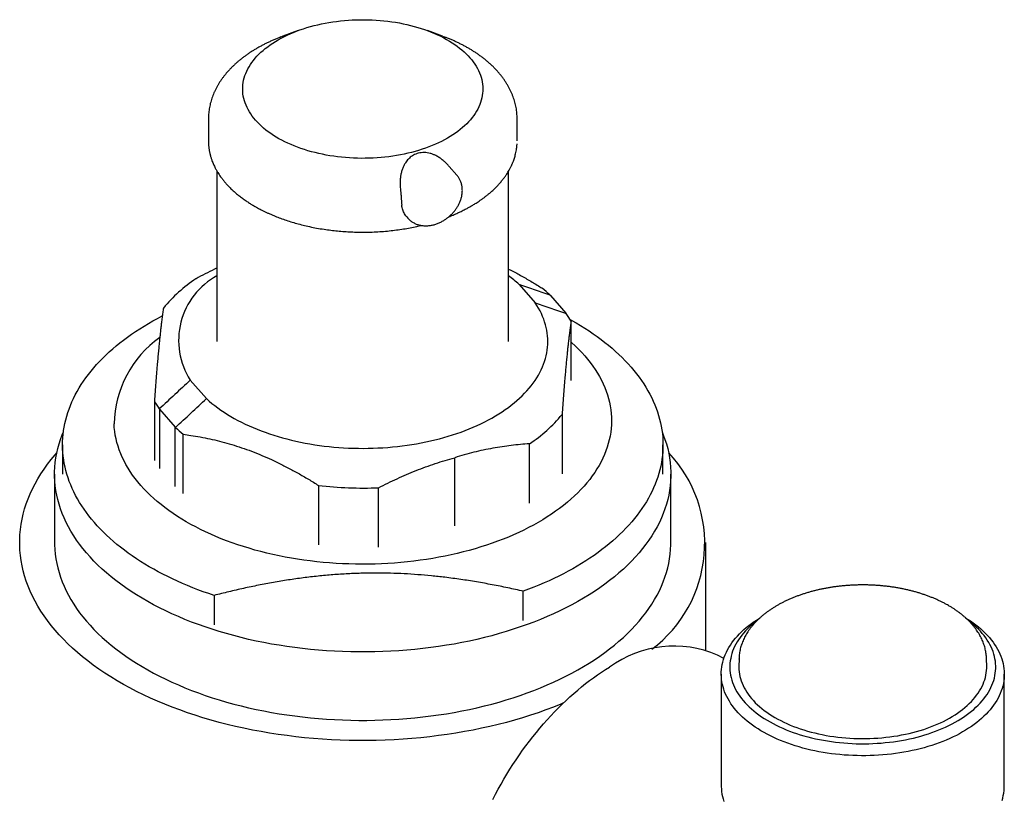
# Model space of a CAD drawing. Header units: millimetres. Extents: x 8 to 796, y 12 to 961.
# Tile 7 of 25: x 724 to 781, y 117 to 163. Entities that reach past the tile are written whole.
import ezdxf

# ---------------------------------------------------------------- set-up
doc = ezdxf.new("R2010")
doc.units = ezdxf.units.MM

msp = doc.modelspace()

# ---------------------------------------------------------------- linework, layer by layer
at = {"color": 7, "linetype": 'Continuous', "lineweight": 30}
for p, q in [((739.812, 162.246), (738.927, 161.919)), ((748.237, 161.919), (747.352, 162.246)), ((748.237, 161.919), (748.371, 161.868)), ((734.582, 157.09), (734.582, 155.82)), ((752.582, 155.82), (752.582, 157.09)), ((735.082, 154.059), (735.082, 144.124)), ((749.067, 153.82), (748.621, 154.33)), ((752.082, 144.124), (752.082, 154.059)), ((746.142, 151.393), (746.206, 151.319)), ((752.696, 147.454), (753.636, 146.378)), ((754.501, 146.828), (754.514, 146.813)), ((754.501, 146.828), (754.503, 146.826)), ((754.504, 146.825), (754.501, 146.828)), ((754.503, 146.826), (754.514, 146.813)), ((754.514, 146.813), (754.504, 146.825)), ((754.514, 146.813), (754.516, 146.811)), ((754.516, 146.811), (755.427, 145.769)), ((755.427, 145.769), (755.439, 145.755)), ((755.439, 145.756), (755.441, 145.753)), ((755.728, 141.848), (755.728, 145.304)), ((733.528, 141.87), (734.468, 140.794)), ((731.436, 140.641), (731.436, 137.185)), ((731.725, 140.189), (731.723, 140.192)), ((731.723, 140.192), (731.725, 140.189)), ((731.735, 140.177), (731.725, 140.189)), ((731.725, 140.189), (731.735, 140.177)), ((731.735, 140.177), (731.737, 140.175)), ((731.737, 140.175), (732.648, 139.133)), ((731.737, 140.175), (731.737, 136.719)), ((755.198, 139.869), (755.198, 136.413)), ((732.648, 139.133), (732.66, 139.119)), ((732.648, 135.677), (732.648, 139.133)), ((732.66, 139.119), (732.663, 139.116)), ((733.118, 135.261), (733.118, 138.717)), ((726.082, 138.102), (726.082, 136.396)), ((753.303, 134.709), (753.303, 138.165)), ((761.082, 136.396), (761.082, 138.102)), ((748.943, 133.383), (748.943, 137.354)), ((725.62, 136.396), (725.62, 132.412)), ((761.544, 132.412), (761.544, 136.396)), ((741.006, 135.734), (741.006, 132.278)), ((744.507, 132.146), (744.507, 135.602)), ((763.582, 126.153), (763.582, 132.412)), ((734.917, 129.325), (734.917, 127.619)), ((752.94, 127.86), (752.94, 129.565)), ((764.627, 125.641), (764.258, 125.848)), ((765.514, 125.619), (765.505, 125.204)), ((765.514, 125.619), (765.514, 125.622)), ((779.954, 125.202), (779.945, 125.617)), ((764.479, 124.744), (764.478, 118.212)), ((780.978, 118.209), (780.979, 124.742))]:
    msp.add_line(p, q, dxfattribs=at)
at = {"color": 7, "linetype": 'Continuous', "lineweight": 30, "flags": 128}
for points in [[(749.831, 160.661), (749.932, 160.541), (750.026, 160.419), (750.113, 160.295), (750.193, 160.17), (750.265, 160.043), (750.33, 159.915), (750.388, 159.785), (750.438, 159.655), (750.481, 159.523), (750.517, 159.391), (750.544, 159.259), (750.564, 159.126), (750.577, 158.992), (750.582, 158.859), (750.579, 158.725), (750.569, 158.591), (750.55, 158.458), (750.525, 158.325), (750.491, 158.193), (750.451, 158.062), (750.402, 157.931), (750.346, 157.801), (750.283, 157.673), (750.213, 157.546), (750.135, 157.42), (750.05, 157.295), (749.958, 157.173), (749.859, 157.052), (749.753, 156.933), (749.64, 156.816), (749.521, 156.702), (749.395, 156.59), (749.263, 156.48), (749.125, 156.373), (748.98, 156.268), (748.83, 156.167), (748.674, 156.068), (748.512, 155.972), (748.345, 155.88), (748.173, 155.79), (747.996, 155.705), (747.814, 155.622), (747.627, 155.543), (747.436, 155.468), (747.241, 155.396), (747.042, 155.328), (746.839, 155.264), (746.632, 155.204), (746.422, 155.147), (746.209, 155.095), (745.993, 155.047), (745.774, 155.003), (745.553, 154.963), (745.33, 154.928), (745.105, 154.897), (744.878, 154.87), (744.65, 154.847), (744.421, 154.829), (744.191, 154.815), (743.96, 154.806), (743.728, 154.801), (743.497, 154.8), (743.266, 154.804), (743.035, 154.812), (742.804, 154.825), (742.575, 154.842), (742.346, 154.863), (742.119, 154.889), (741.893, 154.919), (741.67, 154.953), (741.448, 154.992), (741.229, 155.035), (741.012, 155.082), (740.798, 155.133), (740.587, 155.188), (740.38, 155.247), (740.176, 155.31), (739.975, 155.377), (739.779, 155.448), (739.587, 155.523), (739.399, 155.601), (739.216, 155.682), (739.037, 155.767), (738.864, 155.856), (738.695, 155.947), (738.532, 156.042), (738.375, 156.14), (738.223, 156.241), (738.077, 156.345), (737.937, 156.451), (737.803, 156.56), (737.676, 156.672), (737.555, 156.786), (737.44, 156.902), (737.333, 157.02), (737.232, 157.14), (737.138, 157.263), (737.051, 157.386), (736.971, 157.512), (736.899, 157.639), (736.834, 157.767), (736.776, 157.896), (736.725, 158.027), (736.683, 158.158), (736.647, 158.29), (736.619, 158.423), (736.599, 158.556), (736.587, 158.689), (736.582, 158.823), (736.585, 158.957), (736.595, 159.09), (736.613, 159.223), (736.639, 159.356), (736.672, 159.488), (736.713, 159.62), (736.762, 159.751), (736.817, 159.88), (736.881, 160.009), (736.951, 160.136), (737.029, 160.262), (737.114, 160.386), (737.206, 160.509), (737.305, 160.63), (737.411, 160.748), (737.524, 160.865), (737.643, 160.98), (737.769, 161.092), (737.901, 161.202), (738.039, 161.309), (738.183, 161.413), (738.334, 161.515), (738.49, 161.614), (738.651, 161.709), (738.818, 161.802), (738.99, 161.891), (739.168, 161.977), (739.35, 162.06), (739.536, 162.139), (739.727, 162.214), (739.923, 162.286), (740.122, 162.354), (740.325, 162.418), (740.532, 162.478), (740.742, 162.534), (740.955, 162.586), (741.171, 162.635), (741.389, 162.678), (741.61, 162.718), (741.834, 162.754), (742.059, 162.785), (742.285, 162.812), (742.514, 162.834), (742.743, 162.853), (742.973, 162.866), (743.204, 162.876), (743.435, 162.881), (743.667, 162.881), (743.898, 162.878), (744.129, 162.869), (744.36, 162.857), (744.589, 162.84), (744.818, 162.818), (745.045, 162.793), (745.27, 162.762), (745.494, 162.728), (745.716, 162.689), (745.935, 162.647), (746.152, 162.6), (746.365, 162.549), (746.576, 162.493), (746.784, 162.434), (746.988, 162.371), (747.188, 162.304), (747.385, 162.233), (747.577, 162.159), (747.765, 162.081), (747.948, 161.999), (748.127, 161.914), (748.3, 161.826), (748.469, 161.734), (748.632, 161.639), (748.789, 161.541), (748.941, 161.441), (749.087, 161.337), (749.227, 161.23), (749.361, 161.121), (749.488, 161.01), (749.609, 160.896), (749.723, 160.78), (749.831, 160.661)], [(738.814, 161.877), (738.907, 161.912), (738.927, 161.919)], [(734.468, 140.794), (734.625, 140.655), (734.787, 140.519), (734.956, 140.386), (735.131, 140.255), (735.312, 140.127), (735.499, 140.001), (735.691, 139.879), (735.889, 139.759), (736.093, 139.643), (736.302, 139.53), (736.515, 139.42), (736.734, 139.313), (736.958, 139.21), (737.186, 139.11), (737.419, 139.014), (737.657, 138.921), (737.898, 138.832), (738.143, 138.747), (738.393, 138.665), (738.645, 138.588), (738.902, 138.514), (739.162, 138.444), (739.424, 138.379), (739.69, 138.317), (739.959, 138.259), (740.23, 138.206), (740.503, 138.156), (740.779, 138.111), (741.056, 138.071), (741.335, 138.034), (741.616, 138.002), (741.899, 137.974), (742.182, 137.95), (742.467, 137.931), (742.752, 137.916), (743.038, 137.905), (743.324, 137.899), (743.61, 137.897), (743.897, 137.9), (744.183, 137.907), (744.469, 137.918), (744.754, 137.934), (745.038, 137.954), (745.321, 137.979), (745.603, 138.008), (745.884, 138.041), (746.163, 138.078), (746.44, 138.12), (746.715, 138.166), (746.988, 138.216), (747.259, 138.27), (747.527, 138.329), (747.792, 138.391), (748.054, 138.458), (748.313, 138.528), (748.569, 138.603), (748.821, 138.681), (749.069, 138.764), (749.314, 138.85), (749.555, 138.939), (749.791, 139.033), (750.023, 139.13), (750.25, 139.23), (750.473, 139.334), (750.691, 139.441), (750.904, 139.552), (751.112, 139.666), (751.314, 139.783), (751.511, 139.903), (751.702, 140.026), (751.888, 140.152), (752.068, 140.281), (752.242, 140.412), (752.409, 140.546), (752.571, 140.683), (752.726, 140.822), (752.875, 140.963), (753.017, 141.107), (753.152, 141.252), (753.281, 141.4), (753.403, 141.55), (753.518, 141.701), (753.626, 141.854), (753.726, 142.009), (753.82, 142.165), (753.907, 142.323), (753.986, 142.482), (754.058, 142.642), (754.122, 142.803), (754.179, 142.965), (754.229, 143.128), (754.271, 143.291), (754.305, 143.456), (754.332, 143.62), (754.352, 143.785), (754.363, 143.95), (754.368, 144.116), (754.364, 144.281), (754.353, 144.446), (754.335, 144.611), (754.308, 144.776), (754.275, 144.94), (754.233, 145.104), (754.184, 145.267), (754.128, 145.429), (754.064, 145.59), (753.993, 145.75), (753.915, 145.909), (753.829, 146.067), (753.736, 146.223), (753.636, 146.378)], [(734.917, 129.325), (734.6, 129.432), (734.286, 129.543), (733.976, 129.657), (733.671, 129.776), (733.37, 129.898), (733.074, 130.023), (732.782, 130.153), (732.495, 130.285), (732.213, 130.422), (731.936, 130.561), (731.664, 130.704), (731.398, 130.85), (731.136, 131), (730.881, 131.152), (730.63, 131.308), (730.386, 131.466), (730.147, 131.628), (729.915, 131.792), (729.688, 131.96), (729.468, 132.129), (729.253, 132.302), (729.045, 132.477), (728.844, 132.655), (728.649, 132.835), (728.46, 133.017), (728.279, 133.202), (728.104, 133.388), (727.935, 133.577), (727.774, 133.768), (727.62, 133.961), (727.473, 134.155), (727.333, 134.351), (727.2, 134.549), (727.074, 134.749), (726.956, 134.95), (726.844, 135.152), (726.741, 135.356), (726.645, 135.561), (726.556, 135.767), (726.475, 135.974), (726.401, 136.182), (726.335, 136.391), (726.276, 136.6), (726.225, 136.81), (726.182, 137.021), (726.147, 137.233), (726.119, 137.444), (726.099, 137.656), (726.087, 137.868), (726.082, 138.081), (726.085, 138.293), (726.096, 138.505), (726.114, 138.717), (726.141, 138.929), (726.175, 139.14), (726.216, 139.351), (726.266, 139.562), (726.322, 139.771), (726.387, 139.98), (726.459, 140.189), (726.539, 140.396), (726.626, 140.602), (726.721, 140.807), (726.823, 141.011), (726.933, 141.214), (727.05, 141.415), (727.174, 141.615), (727.305, 141.813), (727.444, 142.01), (727.59, 142.205), (727.743, 142.398), (727.903, 142.589), (728.069, 142.778), (728.243, 142.965), (728.423, 143.15), (728.611, 143.333), (728.804, 143.513), (729.004, 143.691), (729.211, 143.867), (729.424, 144.04), (729.643, 144.211), (729.869, 144.378), (730.1, 144.543), (730.338, 144.705), (730.581, 144.865), (730.83, 145.021), (731.085, 145.174), (731.345, 145.324), (731.61, 145.471), (731.881, 145.614), (731.898, 145.623)], [(755.666, 145.409), (755.766, 145.354), (756.027, 145.204), (756.283, 145.052), (756.533, 144.896), (756.778, 144.737), (757.016, 144.576), (757.249, 144.411), (757.476, 144.244), (757.696, 144.074), (757.911, 143.902), (758.118, 143.727), (758.32, 143.549), (758.515, 143.369), (758.703, 143.187), (758.885, 143.002), (759.06, 142.816), (759.228, 142.627), (759.39, 142.436), (759.544, 142.243), (759.691, 142.049), (759.831, 141.853), (759.964, 141.655), (760.09, 141.455), (760.208, 141.254), (760.319, 141.052), (760.423, 140.848), (760.519, 140.643), (760.608, 140.437), (760.689, 140.23), (760.763, 140.022), (760.829, 139.813), (760.887, 139.604), (760.938, 139.393), (760.981, 139.183), (761.017, 138.971), (761.045, 138.76), (761.065, 138.548), (761.077, 138.335), (761.082, 138.123), (761.079, 137.911), (761.068, 137.699), (761.049, 137.487), (761.023, 137.275), (760.989, 137.064), (760.948, 136.853), (760.898, 136.642), (760.841, 136.432), (760.777, 136.224), (760.705, 136.015), (760.625, 135.808), (760.538, 135.602), (760.443, 135.397), (760.341, 135.193), (760.231, 134.99), (760.114, 134.789), (759.99, 134.589), (759.858, 134.391), (759.72, 134.194), (759.574, 133.999), (759.421, 133.806), (759.261, 133.615), (759.094, 133.426), (758.921, 133.239), (758.74, 133.054), (758.553, 132.871), (758.36, 132.69), (758.159, 132.512), (757.953, 132.337), (757.74, 132.164), (757.52, 131.993), (757.295, 131.826), (757.063, 131.661), (756.826, 131.499), (756.583, 131.339), (756.334, 131.183), (756.079, 131.03), (755.819, 130.88), (755.553, 130.733), (755.282, 130.59), (755.006, 130.449), (754.725, 130.312), (754.439, 130.179), (754.149, 130.049), (753.853, 129.923), (753.553, 129.8), (753.249, 129.681), (752.94, 129.565)], [(755.728, 144.088), (755.767, 144.054), (755.968, 143.868), (756.161, 143.679), (756.346, 143.488), (756.522, 143.294), (756.688, 143.097), (756.846, 142.897), (756.995, 142.696), (757.135, 142.492), (757.265, 142.286), (757.386, 142.079), (757.497, 141.869), (757.599, 141.658), (757.692, 141.445), (757.774, 141.231), (757.847, 141.016), (757.91, 140.8), (757.964, 140.583), (758.007, 140.366), (758.041, 140.147), (758.064, 139.929), (758.078, 139.71), (758.082, 139.491), (758.076, 139.271), (758.06, 139.053), (758.034, 138.834), (757.998, 138.616), (757.952, 138.398), (757.896, 138.181), (757.831, 137.966), (757.756, 137.751), (757.671, 137.537), (757.576, 137.325), (757.472, 137.114), (757.358, 136.905), (757.235, 136.698), (757.103, 136.493), (756.961, 136.289), (756.81, 136.088), (756.65, 135.889), (756.481, 135.693), (756.303, 135.5), (756.117, 135.309), (755.922, 135.121), (755.718, 134.936), (755.507, 134.754), (755.286, 134.575), (755.058, 134.4), (754.822, 134.228), (754.579, 134.06), (754.328, 133.896), (754.069, 133.736), (753.803, 133.579), (753.531, 133.427), (753.251, 133.278), (752.965, 133.134), (752.672, 132.995), (752.374, 132.86), (752.069, 132.729), (751.758, 132.603), (751.442, 132.482), (751.12, 132.366), (750.793, 132.254), (750.462, 132.148), (750.125, 132.046), (749.784, 131.95), (749.439, 131.859), (749.09, 131.773), (748.737, 131.692), (748.38, 131.617), (748.02, 131.547), (747.658, 131.483), (747.292, 131.424), (746.924, 131.371), (746.553, 131.323), (746.181, 131.281), (745.806, 131.245), (745.43, 131.214), (745.053, 131.189), (744.675, 131.169), (744.296, 131.156), (743.917, 131.148), (743.537, 131.146), (743.158, 131.149), (742.779, 131.158), (742.4, 131.173), (742.022, 131.194), (741.645, 131.221), (741.27, 131.253), (740.896, 131.29), (740.524, 131.334), (740.154, 131.383), (739.786, 131.437), (739.421, 131.498), (739.059, 131.563), (738.7, 131.634), (738.344, 131.711), (737.992, 131.793), (737.644, 131.88), (737.299, 131.972), (736.959, 132.07), (736.624, 132.172), (736.293, 132.28), (735.968, 132.392), (735.647, 132.51), (735.332, 132.632), (735.023, 132.759), (734.72, 132.891), (734.422, 133.027), (734.131, 133.168), (733.847, 133.313), (733.569, 133.462), (733.297, 133.615), (733.033, 133.773), (732.777, 133.934), (732.527, 134.099), (732.285, 134.268), (732.051, 134.441), (731.825, 134.617), (731.607, 134.796), (731.397, 134.979), (731.195, 135.164), (731.002, 135.353), (730.818, 135.545), (730.642, 135.739), (730.475, 135.936), (730.317, 136.135), (730.169, 136.337), (730.029, 136.54), (729.899, 136.746), (729.778, 136.954), (729.666, 137.163), (729.565, 137.375), (729.472, 137.587), (729.39, 137.801), (729.317, 138.016), (729.254, 138.232), (729.2, 138.449), (729.157, 138.667), (729.123, 138.885), (729.1, 139.104), (729.086, 139.323), (729.086, 139.323)], [(756.448, 129.161), (756.116, 128.969), (755.775, 128.782), (755.425, 128.6), (755.068, 128.424), (754.702, 128.253), (754.329, 128.088), (753.949, 127.928), (753.561, 127.774), (753.167, 127.627), (752.766, 127.485), (752.359, 127.349), (751.945, 127.22), (751.526, 127.096), (751.102, 126.979), (750.672, 126.869), (750.238, 126.765), (749.799, 126.668), (749.356, 126.577), (748.908, 126.493), (748.457, 126.416), (748.003, 126.346), (747.546, 126.283), (747.086, 126.226), (746.624, 126.177), (746.159, 126.134), (745.693, 126.099), (745.225, 126.07), (744.757, 126.049), (744.287, 126.035), (743.817, 126.028), (743.347, 126.028), (742.877, 126.035), (742.407, 126.049), (741.938, 126.07), (741.47, 126.099), (741.004, 126.134), (740.54, 126.177), (740.077, 126.226), (739.617, 126.283), (739.16, 126.346), (738.706, 126.416), (738.255, 126.493), (737.808, 126.577), (737.365, 126.668), (736.926, 126.765), (736.491, 126.869), (736.062, 126.98), (735.637, 127.096), (735.218, 127.22), (734.805, 127.349), (734.398, 127.485), (733.997, 127.627), (733.602, 127.775), (733.215, 127.928), (732.834, 128.088), (732.461, 128.253), (732.096, 128.424), (731.738, 128.6), (731.389, 128.782), (731.048, 128.969), (730.715, 129.161), (730.392, 129.358), (730.077, 129.559), (729.772, 129.766), (729.476, 129.977), (729.189, 130.192), (728.913, 130.412), (728.647, 130.636), (728.391, 130.863), (728.145, 131.095), (727.91, 131.33), (727.685, 131.568), (727.472, 131.81), (727.269, 132.055), (727.078, 132.303), (726.898, 132.554), (726.73, 132.807), (726.573, 133.063), (726.427, 133.322), (726.294, 133.582), (726.172, 133.844), (726.062, 134.108), (725.965, 134.374), (725.879, 134.64), (725.805, 134.909), (725.744, 135.178), (725.695, 135.448), (725.658, 135.718), (725.633, 135.989), (725.621, 136.261), (725.621, 136.532), (725.633, 136.804), (725.658, 137.075), (725.695, 137.345), (725.744, 137.615), (725.805, 137.884), (725.879, 138.153), (725.965, 138.419), (726.063, 138.685), (726.13, 138.851)], [(761.034, 138.851), (761.101, 138.685), (761.199, 138.419), (761.285, 138.152), (761.358, 137.884), (761.42, 137.615), (761.469, 137.345), (761.506, 137.074), (761.53, 136.803), (761.543, 136.532), (761.543, 136.261), (761.53, 135.989), (761.506, 135.718), (761.469, 135.447), (761.42, 135.177), (761.358, 134.908), (761.285, 134.64), (761.199, 134.373), (761.101, 134.108), (760.991, 133.844), (760.87, 133.582), (760.736, 133.321), (760.591, 133.063), (760.434, 132.807), (760.265, 132.554), (760.085, 132.303), (759.894, 132.055), (759.692, 131.81), (759.478, 131.568), (759.254, 131.33), (759.019, 131.094), (758.773, 130.863), (758.517, 130.635), (758.251, 130.412), (757.974, 130.192), (757.688, 129.977), (757.392, 129.766), (757.087, 129.559), (756.772, 129.358), (756.448, 129.161)], [(755.253, 123.036), (755.125, 122.984), (754.693, 122.812), (754.254, 122.648), (753.808, 122.49), (753.354, 122.339), (752.894, 122.194), (752.427, 122.057), (751.955, 121.927), (751.477, 121.804), (750.993, 121.688), (750.504, 121.58), (750.01, 121.479), (749.513, 121.386), (749.011, 121.3), (748.505, 121.222), (747.996, 121.151), (747.484, 121.088), (746.969, 121.033), (746.452, 120.986), (745.932, 120.947), (745.412, 120.915), (744.89, 120.891), (744.367, 120.875), (743.843, 120.868), (743.32, 120.868), (742.797, 120.875), (742.274, 120.891), (741.752, 120.915), (741.231, 120.947), (740.712, 120.986), (740.195, 121.033), (739.68, 121.088), (739.168, 121.151), (738.659, 121.222), (738.153, 121.3), (737.651, 121.386), (737.153, 121.479), (736.659, 121.58), (736.171, 121.689), (735.687, 121.804), (735.209, 121.927), (734.736, 122.057), (734.269, 122.195), (733.809, 122.339), (733.356, 122.49), (732.909, 122.648), (732.47, 122.812), (732.039, 122.984), (731.615, 123.161), (731.2, 123.345), (730.793, 123.536), (730.395, 123.732), (730.006, 123.934), (729.626, 124.142), (729.256, 124.356), (728.895, 124.575), (728.545, 124.8), (728.205, 125.03), (727.875, 125.265), (727.557, 125.504), (727.249, 125.749), (726.952, 125.998), (726.667, 126.251), (726.394, 126.509), (726.132, 126.771), (725.882, 127.037), (725.644, 127.306), (725.419, 127.579), (725.206, 127.855), (725.006, 128.134), (724.818, 128.416), (724.643, 128.701), (724.481, 128.989), (724.333, 129.278), (724.197, 129.57), (724.075, 129.864), (723.966, 130.16), (723.871, 130.457), (723.789, 130.756), (723.72, 131.055), (723.666, 131.356), (723.625, 131.657), (723.597, 131.959), (723.584, 132.261), (723.584, 132.564), (723.597, 132.866), (723.625, 133.168), (723.666, 133.469), (723.721, 133.77), (723.789, 134.069), (723.871, 134.368), (723.966, 134.665), (724.075, 134.961), (724.197, 135.254), (724.333, 135.546), (724.482, 135.836), (724.643, 136.124), (724.818, 136.409), (725.006, 136.691), (725.206, 136.97), (725.419, 137.246), (725.645, 137.519), (725.749, 137.64)], [(725.62, 132.412), (725.621, 132.277), (725.633, 132.005), (725.658, 131.734), (725.695, 131.464), (725.744, 131.194), (725.805, 130.924), (725.879, 130.656), (725.965, 130.389), (726.062, 130.124), (726.172, 129.86), (726.294, 129.598), (726.427, 129.337), (726.573, 129.079), (726.73, 128.823), (726.898, 128.57), (727.078, 128.319), (727.269, 128.071), (727.472, 127.826), (727.685, 127.584), (727.91, 127.346), (728.145, 127.111), (728.391, 126.879), (728.647, 126.651), (728.913, 126.428), (729.189, 126.208), (729.476, 125.993), (729.772, 125.782), (730.077, 125.575), (730.392, 125.374), (730.715, 125.177), (731.048, 124.985), (731.389, 124.798), (731.738, 124.616), (732.096, 124.44), (732.461, 124.269), (732.834, 124.104), (733.215, 123.944), (733.602, 123.791), (733.997, 123.643), (734.398, 123.501), (734.805, 123.365), (735.218, 123.236), (735.637, 123.112), (736.062, 122.995), (736.491, 122.885), (736.926, 122.781), (737.365, 122.684), (737.808, 122.593), (738.255, 122.509), (738.706, 122.432), (739.16, 122.362), (739.617, 122.299), (740.077, 122.242), (740.54, 122.193), (741.004, 122.15), (741.47, 122.115), (741.938, 122.086), (742.407, 122.065), (742.877, 122.051), (743.347, 122.044), (743.817, 122.044), (744.287, 122.051), (744.757, 122.065), (745.225, 122.086), (745.693, 122.115), (746.159, 122.15), (746.624, 122.193), (747.086, 122.242), (747.546, 122.299), (748.003, 122.362), (748.457, 122.432), (748.908, 122.509), (749.356, 122.593), (749.799, 122.684), (750.238, 122.781), (750.672, 122.885), (751.102, 122.995), (751.526, 123.112), (751.945, 123.235), (752.359, 123.365), (752.766, 123.501), (753.167, 123.643), (753.561, 123.79), (753.949, 123.944), (754.329, 124.104), (754.702, 124.269), (755.068, 124.44), (755.425, 124.616), (755.775, 124.798), (756.116, 124.985), (756.448, 125.177), (756.772, 125.373), (757.087, 125.575), (757.392, 125.782), (757.688, 125.993), (757.974, 126.208), (758.251, 126.428), (758.517, 126.651), (758.773, 126.879), (759.019, 127.11), (759.254, 127.346), (759.478, 127.584), (759.692, 127.826), (759.894, 128.071), (760.085, 128.319), (760.265, 128.57), (760.434, 128.823), (760.591, 129.079), (760.736, 129.337), (760.87, 129.598), (760.991, 129.86), (761.101, 130.124), (761.199, 130.389), (761.285, 130.656), (761.358, 130.924), (761.42, 131.193), (761.469, 131.463), (761.506, 131.734), (761.53, 132.005), (761.543, 132.277), (761.544, 132.412)], [(778.744, 128.002), (778.835, 127.945), (779.002, 127.836), (779.162, 127.724), (779.317, 127.609), (779.465, 127.492), (779.607, 127.372), (779.743, 127.25), (779.872, 127.125), (779.995, 126.998), (780.111, 126.869), (780.22, 126.738), (780.321, 126.606), (780.416, 126.471), (780.504, 126.335), (780.585, 126.197), (780.658, 126.058), (780.724, 125.918), (780.782, 125.777), (780.833, 125.635), (780.876, 125.492), (780.912, 125.348), (780.94, 125.204), (780.961, 125.059), (780.974, 124.914), (780.979, 124.769), (780.976, 124.623), (780.966, 124.478), (780.949, 124.333), (780.923, 124.189), (780.89, 124.045), (780.849, 123.902), (780.801, 123.759), (780.745, 123.617), (780.682, 123.477), (780.612, 123.337), (780.534, 123.199), (780.449, 123.063), (780.356, 122.928), (780.257, 122.794), (780.15, 122.663), (780.037, 122.533), (779.917, 122.405), (779.79, 122.28), (779.657, 122.157), (779.517, 122.036), (779.371, 121.918), (779.218, 121.802), (779.06, 121.689), (778.896, 121.579), (778.726, 121.472), (778.55, 121.368), (778.369, 121.267), (778.183, 121.17), (777.991, 121.075), (777.795, 120.985), (777.594, 120.897), (777.389, 120.813), (777.179, 120.733), (776.965, 120.657), (776.747, 120.584), (776.526, 120.515), (776.301, 120.45), (776.072, 120.39), (775.841, 120.333), (775.606, 120.28), (775.369, 120.232), (775.129, 120.187), (774.888, 120.147), (774.644, 120.111), (774.398, 120.08), (774.151, 120.053), (773.902, 120.03), (773.653, 120.011), (773.402, 119.997), (773.151, 119.988), (772.9, 119.982), (772.648, 119.982), (772.397, 119.985), (772.145, 119.993), (771.895, 120.006), (771.645, 120.023), (771.396, 120.044), (771.148, 120.07), (770.902, 120.1), (770.658, 120.134), (770.415, 120.173), (770.175, 120.216), (769.937, 120.263), (769.701, 120.314), (769.468, 120.369), (769.239, 120.429), (769.013, 120.492), (768.79, 120.56), (768.57, 120.631), (768.355, 120.706), (768.144, 120.785), (767.937, 120.868), (767.734, 120.954), (767.536, 121.043), (767.343, 121.137), (767.155, 121.233), (766.972, 121.333), (766.795, 121.436), (766.623, 121.542), (766.456, 121.651), (766.296, 121.763), (766.141, 121.877), (765.993, 121.995), (765.851, 122.114), (765.715, 122.237), (765.586, 122.361), (765.463, 122.488), (765.348, 122.617), (765.239, 122.748), (765.137, 122.881), (765.042, 123.015), (764.954, 123.152), (764.873, 123.289), (764.8, 123.428), (764.734, 123.568), (764.676, 123.71), (764.625, 123.852), (764.582, 123.995), (764.546, 124.139), (764.518, 124.283), (764.497, 124.428), (764.484, 124.573), (764.479, 124.718), (764.482, 124.863), (764.492, 125.008), (764.51, 125.153), (764.535, 125.298), (764.568, 125.442), (764.609, 125.585), (764.657, 125.728), (764.713, 125.869), (764.776, 126.01), (764.846, 126.149), (764.924, 126.287), (765.01, 126.424), (765.102, 126.559), (765.201, 126.692), (765.308, 126.824), (765.421, 126.954), (765.541, 127.081), (765.668, 127.207), (765.802, 127.33), (765.941, 127.451), (766.088, 127.569), (766.24, 127.684), (766.398, 127.797), (766.563, 127.907), (766.715, 128.004)], [(766.588, 127.881), (766.544, 127.847), (766.4, 127.734), (766.263, 127.618), (766.132, 127.499), (766.007, 127.379), (765.889, 127.256), (765.778, 127.131), (765.674, 127.004), (765.577, 126.875), (765.487, 126.744), (765.404, 126.612), (765.328, 126.479), (765.259, 126.344), (765.198, 126.208), (765.144, 126.071), (765.098, 125.933), (765.059, 125.794), (765.028, 125.655), (765.005, 125.515), (764.989, 125.375), (764.98, 125.234), (764.98, 125.094), (764.987, 124.953), (765.001, 124.813), (765.024, 124.673), (765.054, 124.534), (765.091, 124.395), (765.136, 124.257), (765.189, 124.119), (765.248, 123.983), (765.316, 123.848), (765.39, 123.714), (765.472, 123.582), (765.561, 123.451), (765.657, 123.322), (765.76, 123.195), (765.87, 123.069), (765.987, 122.946), (766.111, 122.825), (766.24, 122.706), (766.377, 122.59), (766.519, 122.476), (766.668, 122.364), (766.823, 122.256), (766.983, 122.15), (767.149, 122.048), (767.321, 121.948), (767.498, 121.851), (767.68, 121.758), (767.868, 121.668), (768.06, 121.582), (768.256, 121.499), (768.457, 121.42), (768.662, 121.344), (768.872, 121.272), (769.085, 121.204), (769.301, 121.14), (769.521, 121.08), (769.745, 121.024), (769.971, 120.971), (770.199, 120.924), (770.431, 120.88), (770.664, 120.84), (770.9, 120.805), (771.138, 120.774), (771.377, 120.747), (771.617, 120.725), (771.858, 120.707), (772.101, 120.693), (772.344, 120.684), (772.587, 120.679), (772.83, 120.679), (773.074, 120.683), (773.317, 120.691), (773.559, 120.704), (773.801, 120.721), (774.041, 120.743), (774.281, 120.769), (774.519, 120.799), (774.754, 120.834), (774.988, 120.872), (775.22, 120.915), (775.449, 120.963), (775.676, 121.014), (775.9, 121.07), (776.12, 121.129), (776.338, 121.192), (776.551, 121.26), (776.761, 121.331), (776.967, 121.406), (777.169, 121.485), (777.366, 121.567), (777.559, 121.653), (777.747, 121.742), (777.93, 121.835), (778.108, 121.931), (778.28, 122.03), (778.448, 122.132), (778.609, 122.237), (778.765, 122.345), (778.914, 122.456), (779.058, 122.569), (779.195, 122.685), (779.326, 122.804), (779.451, 122.924), (779.569, 123.047), (779.68, 123.172), (779.784, 123.299), (779.881, 123.428), (779.972, 123.559), (780.055, 123.691), (780.13, 123.824), (780.199, 123.959), (780.26, 124.095), (780.314, 124.232), (780.36, 124.37), (780.399, 124.509), (780.43, 124.648), (780.454, 124.788), (780.47, 124.928), (780.478, 125.069), (780.478, 125.209), (780.471, 125.35), (780.457, 125.49), (780.435, 125.63), (780.405, 125.77), (780.367, 125.908), (780.322, 126.047), (780.27, 126.184), (780.21, 126.32), (780.142, 126.455), (780.068, 126.589), (779.986, 126.721), (779.897, 126.852), (779.801, 126.981), (779.698, 127.108), (779.588, 127.234), (779.471, 127.357), (779.348, 127.478), (779.218, 127.597), (779.081, 127.714), (778.939, 127.828), (778.869, 127.88)], [(751.166, 117.439), (751.32, 117.736), (751.48, 118.032), (751.643, 118.325), (751.811, 118.616), (751.983, 118.904), (752.159, 119.189), (752.339, 119.471), (752.523, 119.75), (752.711, 120.025), (752.903, 120.297), (753.097, 120.565), (753.296, 120.828), (753.497, 121.088), (753.701, 121.343), (753.909, 121.593), (754.119, 121.839), (754.332, 122.08), (754.547, 122.316), (754.765, 122.546), (754.985, 122.772), (755.206, 122.991), (755.43, 123.205), (755.656, 123.413), (755.883, 123.615), (756.111, 123.811), (756.341, 124.001), (756.572, 124.184), (756.804, 124.361), (757.037, 124.531), (757.27, 124.694), (757.504, 124.85), (757.738, 125), (757.972, 125.142)], [(765.505, 125.204), (765.504, 125.149), (765.508, 125.013), (765.52, 124.877), (765.539, 124.742), (765.566, 124.607), (765.601, 124.473), (765.643, 124.339), (765.692, 124.207), (765.749, 124.075), (765.814, 123.944), (765.886, 123.815), (765.965, 123.687), (766.051, 123.561), (766.144, 123.436), (766.244, 123.313), (766.352, 123.192), (766.465, 123.074), (766.586, 122.957), (766.713, 122.843), (766.846, 122.731), (766.986, 122.622), (767.132, 122.515), (767.283, 122.411), (767.441, 122.311), (767.604, 122.213), (767.772, 122.118), (767.946, 122.026), (768.125, 121.938), (768.309, 121.853), (768.497, 121.772), (768.69, 121.694), (768.887, 121.62), (769.088, 121.55), (769.293, 121.483), (769.502, 121.421), (769.714, 121.362), (769.929, 121.307), (770.148, 121.257), (770.369, 121.21), (770.592, 121.168), (770.818, 121.13), (771.046, 121.096), (771.275, 121.067), (771.506, 121.042), (771.739, 121.021), (771.972, 121.004), (772.207, 120.992), (772.441, 120.985), (772.677, 120.981), (772.912, 120.983), (773.147, 120.988), (773.381, 120.998), (773.615, 121.013), (773.848, 121.032), (774.08, 121.055), (774.31, 121.082), (774.539, 121.114), (774.766, 121.15), (774.99, 121.191), (775.212, 121.235), (775.432, 121.284), (775.648, 121.337), (775.862, 121.394), (776.072, 121.454), (776.279, 121.519), (776.482, 121.588), (776.681, 121.66), (776.876, 121.736), (777.066, 121.816), (777.252, 121.899), (777.433, 121.986), (777.609, 122.076), (777.78, 122.169), (777.945, 122.266), (778.105, 122.365), (778.259, 122.468), (778.408, 122.573), (778.55, 122.681), (778.686, 122.792), (778.816, 122.905), (778.94, 123.02), (779.057, 123.138), (779.167, 123.258), (779.27, 123.38), (779.367, 123.504), (779.456, 123.629), (779.538, 123.757), (779.613, 123.885), (779.681, 124.015), (779.741, 124.146), (779.794, 124.279), (779.84, 124.412), (779.878, 124.546), (779.908, 124.68), (779.931, 124.816), (779.946, 124.951), (779.953, 125.087), (779.954, 125.202)], [(764.478, 118.212), (764.478, 118.185), (764.484, 118.04), (764.496, 117.895), (764.517, 117.75), (764.545, 117.606), (764.581, 117.462), (764.624, 117.319)], [(780.849, 117.369), (780.889, 117.512), (780.922, 117.656), (780.948, 117.801), (780.965, 117.945), (780.976, 118.091), (780.978, 118.209)]]:
    msp.add_lwpolyline(points, dxfattribs=at)
at = {"color": 7, "linetype": 'Continuous', "lineweight": 30}
for centre, radius, start, end in [((738.494, 140.719), 8.445, 123.27208, 140.63021), ((737.151, 144.187), 4.301, 118.75684, 212.60098), ((747.497, 141.736), 7.728, 47.7226, 53.608), ((748.561, 140.526), 8.66, 46.69635, 50.70461), ((750.627, 142.361), 5.889, 29.98537, 35.16922), ((735.428, 139.186), 6.344, 125.44632, 178.76767), ((736.536, 143.584), 5.889, 209.98538, 215.16922), ((748.588, 145.316), 8.565, 303.39505, 320.50724), ((738.603, 145.419), 8.66, 226.69635, 230.70461), ((755.82, 132.355), 7.696, 306.8668, 43.36866), ((743.582, 157.59), 22.007, 263.27892, 272.40773), ((761.727, 120.044), 6.332, 66.43811, 126.37262)]:
    msp.add_arc(centre, radius, start, end, dxfattribs=at)
for centre, major_axis, ratio, start_param, end_param in [((754.068, 146.603), (10.538, -3.673), 0.031807, 1.540829, 1.71252), ((754.068, 146.603), (10.538, -3.673), 0.031807, 4.682422, 4.854113), ((733.095, 140.493), (10.527, 9.784), 0.049865, 1.483433, 1.655124), ((733.095, 140.493), (10.527, 9.784), 0.049865, 4.625025, 4.796717)]:
    msp.add_ellipse(centre, major_axis=major_axis, ratio=ratio, start_param=start_param, end_param=end_param, dxfattribs=at)
for points, knots in [([(738.812, 161.875), (738.772, 161.86), (738.666, 161.82), (738.495, 161.75), (738.302, 161.666), (738.111, 161.579), (737.924, 161.489), (737.74, 161.396), (737.56, 161.299), (737.384, 161.198), (737.212, 161.095), (737.044, 160.988), (736.88, 160.878), (736.721, 160.766), (736.566, 160.65), (736.417, 160.531), (736.272, 160.409), (736.132, 160.285), (735.998, 160.158), (735.869, 160.028), (735.745, 159.896), (735.628, 159.761), (735.516, 159.624), (735.41, 159.485), (735.31, 159.344), (735.216, 159.201), (735.128, 159.056), (735.047, 158.909), (734.972, 158.761), (734.904, 158.611), (734.841, 158.46), (734.786, 158.308), (734.737, 158.154), (734.695, 158), (734.659, 157.844), (734.63, 157.688), (734.607, 157.531), (734.592, 157.374), (734.583, 157.227), (734.583, 157.132), (734.582, 157.09)], [0, 0, 0, 0, 0.016022, 0.042956, 0.069946, 0.096985, 0.124072, 0.151201, 0.178369, 0.205571, 0.232803, 0.260058, 0.287331, 0.314613, 0.341899, 0.36918, 0.396448, 0.423694, 0.450907, 0.478078, 0.505197, 0.532254, 0.559239, 0.586142, 0.612957, 0.639677, 0.666296, 0.692813, 0.719228, 0.745542, 0.771759, 0.797888, 0.823937, 0.849919, 0.875847, 0.901737, 0.927607, 0.953475, 0.979363, 1, 1, 1, 1]), ([(752.581, 157.089), (752.582, 157.1), (752.583, 157.164), (752.578, 157.281), (752.566, 157.439), (752.548, 157.598), (752.522, 157.758), (752.489, 157.916), (752.449, 158.075), (752.402, 158.234), (752.348, 158.392), (752.287, 158.549), (752.218, 158.706), (752.142, 158.862), (752.058, 159.017), (751.967, 159.17), (751.868, 159.323), (751.762, 159.474), (751.649, 159.623), (751.528, 159.771), (751.4, 159.916), (751.265, 160.059), (751.123, 160.2), (750.973, 160.338), (750.817, 160.473), (750.66, 160.601), (750.497, 160.726), (750.335, 160.843), (750.167, 160.957), (750.001, 161.064), (749.831, 161.168), (749.657, 161.269), (749.478, 161.367), (749.296, 161.461), (749.11, 161.553), (748.92, 161.641), (748.727, 161.725), (748.545, 161.801), (748.426, 161.847), (748.374, 161.867)], [0, 0, 0, 0, 0.005341, 0.031403, 0.057544, 0.083783, 0.110143, 0.136645, 0.163308, 0.190153, 0.217196, 0.244452, 0.271934, 0.299652, 0.327612, 0.355819, 0.384272, 0.412966, 0.441895, 0.471048, 0.500412, 0.529971, 0.559708, 0.589604, 0.61964, 0.649798, 0.676933, 0.70719, 0.734375, 0.761572, 0.788773, 0.815972, 0.843162, 0.870339, 0.8975, 0.924644, 0.951766, 0.978866, 1, 1, 1, 1]), ([(734.582, 155.814), (734.582, 155.777), (734.583, 155.701), (734.59, 155.59), (734.599, 155.483), (734.612, 155.381), (734.626, 155.287), (734.641, 155.202), (734.657, 155.128), (734.671, 155.065), (734.685, 155.011), (734.699, 154.956), (734.716, 154.895), (734.738, 154.824), (734.764, 154.746), (734.795, 154.657), (734.834, 154.557), (734.881, 154.448), (734.93, 154.341), (734.98, 154.241), (735.027, 154.154), (735.077, 154.065), (735.137, 153.966), (735.212, 153.849), (735.301, 153.72), (735.406, 153.579), (735.528, 153.429), (735.664, 153.273), (735.817, 153.112), (735.99, 152.945), (736.144, 152.808), (736.271, 152.701), (736.365, 152.625), (736.464, 152.549), (736.566, 152.472), (736.672, 152.396), (736.776, 152.324), (736.878, 152.256), (736.973, 152.194), (737.061, 152.139), (737.13, 152.097), (737.181, 152.066), (737.217, 152.045), (737.245, 152.029), (737.276, 152.011), (737.318, 151.986), (737.38, 151.951), (737.457, 151.909), (737.555, 151.856), (737.674, 151.794), (737.814, 151.724), (737.967, 151.65), (738.13, 151.576), (738.302, 151.5), (738.521, 151.41), (738.792, 151.305), (739.123, 151.188), (739.469, 151.079), (739.827, 150.976), (740.197, 150.883), (740.589, 150.795), (741.003, 150.716), (741.415, 150.651), (741.819, 150.598), (742.212, 150.557), (742.61, 150.527), (743.007, 150.507), (743.399, 150.497), (743.811, 150.497), (744.241, 150.509), (744.686, 150.535), (745.121, 150.573), (745.543, 150.622), (745.953, 150.682), (746.349, 150.751), (746.695, 150.821), (746.907, 150.871), (746.993, 150.892)], [0, 0, 0, 0, 0.009999, 0.020157, 0.029995, 0.039515, 0.048711, 0.057039, 0.064173, 0.070112, 0.075055, 0.079901, 0.085709, 0.092481, 0.100024, 0.107818, 0.11806, 0.128663, 0.139513, 0.149394, 0.157979, 0.165267, 0.176022, 0.18784, 0.200552, 0.215721, 0.231654, 0.248363, 0.266066, 0.284837, 0.304676, 0.313505, 0.322529, 0.331749, 0.341164, 0.350774, 0.360087, 0.368449, 0.377001, 0.384258, 0.39022, 0.393843, 0.396738, 0.398906, 0.400475, 0.404225, 0.40912, 0.415163, 0.422351, 0.431761, 0.4425, 0.453836, 0.465634, 0.477892, 0.490612, 0.511529, 0.533584, 0.556777, 0.578848, 0.601859, 0.62581, 0.650701, 0.676532, 0.698777, 0.721674, 0.744753, 0.767494, 0.789896, 0.81196, 0.837991, 0.863536, 0.888596, 0.913171, 0.937262, 0.96087, 0.983994, 1, 1, 1, 1]), ([(748.603, 151.396), (748.622, 151.403), (748.725, 151.442), (748.898, 151.516), (749.115, 151.612), (749.293, 151.696), (749.439, 151.768), (749.556, 151.828), (749.658, 151.882), (749.748, 151.932), (749.836, 151.981), (749.919, 152.029), (750.004, 152.079), (750.093, 152.133), (750.195, 152.197), (750.31, 152.271), (750.434, 152.356), (750.568, 152.451), (750.708, 152.555), (750.849, 152.665), (751, 152.791), (751.157, 152.93), (751.318, 153.084), (751.469, 153.241), (751.611, 153.4), (751.744, 153.561), (751.866, 153.724), (751.966, 153.871), (752.046, 153.997), (752.107, 154.1), (752.157, 154.192), (752.198, 154.27), (752.23, 154.334), (752.255, 154.388), (752.279, 154.44), (752.305, 154.499), (752.333, 154.566), (752.366, 154.651), (752.402, 154.752), (752.441, 154.872), (752.477, 155.003), (752.51, 155.144), (752.535, 155.272), (752.552, 155.384), (752.563, 155.474), (752.571, 155.56), (752.575, 155.618), (752.577, 155.649), (752.577, 155.652)], [0, 0, 0, 0, 0.00805, 0.043538, 0.075723, 0.104604, 0.124977, 0.143308, 0.159597, 0.173842, 0.187248, 0.202259, 0.215041, 0.23009, 0.247588, 0.267536, 0.289937, 0.31433, 0.341089, 0.368845, 0.396556, 0.432476, 0.468316, 0.504077, 0.539757, 0.575355, 0.610869, 0.645371, 0.669613, 0.691225, 0.710203, 0.726547, 0.740254, 0.74949, 0.759917, 0.772075, 0.785963, 0.801582, 0.823915, 0.848244, 0.87432, 0.902144, 0.931721, 0.949089, 0.966964, 0.983623, 0.998185, 1, 1, 1, 1]), ([(748.62, 154.329), (748.599, 154.353), (748.527, 154.438), (748.395, 154.568), (748.222, 154.718), (748.041, 154.849), (747.861, 154.954), (747.685, 155.033), (747.515, 155.09), (747.341, 155.128), (747.164, 155.143), (746.989, 155.134), (746.825, 155.104), (746.675, 155.053), (746.539, 154.989), (746.412, 154.908), (746.297, 154.814), (746.194, 154.708), (746.09, 154.577), (745.993, 154.419), (745.907, 154.233), (745.841, 154.034), (745.793, 153.826), (745.764, 153.61), (745.753, 153.392), (745.758, 153.151), (745.777, 152.985), (745.788, 152.891)], [0, 0, 0, 0, 0.018979, 0.067635, 0.11305, 0.158555, 0.203912, 0.24138, 0.278945, 0.316375, 0.354093, 0.39196, 0.429656, 0.462451, 0.495358, 0.528161, 0.560306, 0.592542, 0.624706, 0.668583, 0.712625, 0.756564, 0.802519, 0.848636, 0.894805, 0.940834, 1, 1, 1, 1]), ([(748.638, 151.425), (748.667, 151.451), (748.707, 151.487), (748.765, 151.544), (748.814, 151.594), (748.869, 151.656), (748.926, 151.723), (748.982, 151.795), (749.036, 151.871), (749.088, 151.952), (749.138, 152.035), (749.184, 152.121), (749.226, 152.21), (749.264, 152.301), (749.297, 152.394), (749.326, 152.488), (749.349, 152.582), (749.367, 152.678), (749.38, 152.774), (749.386, 152.87), (749.387, 152.965), (749.382, 153.06), (749.372, 153.153), (749.355, 153.245), (749.332, 153.335), (749.303, 153.422), (749.269, 153.507), (749.228, 153.59), (749.182, 153.669), (749.129, 153.744), (749.091, 153.794), (749.069, 153.818), (749.067, 153.819)], [0, 0, 0, 0, 0.0403, 0.056812, 0.084195, 0.112647, 0.143179, 0.175048, 0.207955, 0.241663, 0.276003, 0.31085, 0.346107, 0.381694, 0.417546, 0.453607, 0.489826, 0.526156, 0.562553, 0.598977, 0.635395, 0.671777, 0.708102, 0.744361, 0.780552, 0.816686, 0.852784, 0.888878, 0.925008, 0.961222, 0.997575, 1, 1, 1, 1]), ([(745.788, 152.891), (745.791, 152.864), (745.798, 152.811), (745.807, 152.728), (745.814, 152.644), (745.82, 152.559), (745.825, 152.476), (745.83, 152.394), (745.835, 152.313), (745.841, 152.229), (745.847, 152.145), (745.852, 152.09), (745.855, 152.063)], [0, 0, 0, 0, 0.094707, 0.190069, 0.287478, 0.385598, 0.480306, 0.575688, 0.673235, 0.771551, 0.88515, 1, 1, 1, 1]), ([(746.143, 151.394), (746.126, 151.413), (746.08, 151.465), (746.018, 151.558), (745.956, 151.673), (745.908, 151.796), (745.872, 151.926), (745.86, 152.017), (745.855, 152.063)], [0, 0, 0, 0, 0.103777, 0.279049, 0.456356, 0.633661, 0.816832, 1, 1, 1, 1]), ([(746.206, 151.319), (746.226, 151.298), (746.266, 151.253), (746.333, 151.192), (746.407, 151.133), (746.485, 151.08), (746.569, 151.032), (746.657, 150.989), (746.75, 150.952), (746.848, 150.922), (746.946, 150.899), (747.043, 150.883), (747.138, 150.873), (747.236, 150.869), (747.335, 150.87), (747.434, 150.878), (747.534, 150.891), (747.635, 150.909), (747.735, 150.933), (747.834, 150.963), (747.932, 150.997), (748.029, 151.037), (748.124, 151.081), (748.216, 151.129), (748.305, 151.18), (748.387, 151.232), (748.457, 151.281), (748.518, 151.326), (748.576, 151.372), (748.616, 151.406), (748.638, 151.425)], [0, 0, 0, 0, 0.034061, 0.070861, 0.10797, 0.145454, 0.183378, 0.221805, 0.260791, 0.300387, 0.34063, 0.377052, 0.413712, 0.450578, 0.487617, 0.52479, 0.562055, 0.599372, 0.636698, 0.673991, 0.711205, 0.748279, 0.785131, 0.821618, 0.857446, 0.891852, 0.92346, 0.945855, 0.970177, 1, 1, 1, 1]), ([(735.082, 148.402), (735.037, 148.381), (734.809, 148.274), (734.402, 148.068), (734.041, 147.876), (733.861, 147.78)], [0, 0, 0, 0, 0.109247, 0.554619, 1, 1, 1, 1]), ([(752.082, 148.349), (752.139, 148.321), (752.398, 148.192), (752.855, 147.94), (753.453, 147.596), (753.848, 147.351), (754.046, 147.228)], [0, 0, 0, 0, 0.0864412, 0.3901329, 0.6950619, 1, 1, 1, 1]), ([(731.966, 146.076), (731.953, 145.989), (731.926, 145.814), (731.886, 145.524), (731.85, 145.237), (731.816, 144.957), (731.786, 144.692), (731.755, 144.413), (731.724, 144.115), (731.693, 143.795), (731.661, 143.454), (731.629, 143.097), (731.594, 142.693), (731.556, 142.237), (731.516, 141.724), (731.476, 141.193), (731.449, 140.825), (731.436, 140.641)], [0, 0, 0, 0, 0.075724, 0.151467, 0.227183, 0.284405, 0.341627, 0.39808, 0.454533, 0.514492, 0.574484, 0.634477, 0.694438, 0.770618, 0.846801, 0.923399, 1, 1, 1, 1]), ([(755.728, 145.304), (755.715, 145.216), (755.689, 145.042), (755.649, 144.752), (755.612, 144.465), (755.578, 144.185), (755.548, 143.92), (755.518, 143.641), (755.487, 143.343), (755.455, 143.023), (755.423, 142.682), (755.391, 142.325), (755.356, 141.921), (755.319, 141.465), (755.278, 140.952), (755.238, 140.421), (755.211, 140.053), (755.198, 139.869)], [0, 0, 0, 0, 0.075724, 0.151467, 0.227183, 0.284405, 0.341627, 0.39808, 0.454533, 0.514492, 0.574484, 0.634477, 0.694438, 0.770618, 0.846801, 0.923399, 1, 1, 1, 1]), ([(733.118, 138.717), (733.264, 138.697), (733.594, 138.653), (734.111, 138.566), (734.669, 138.454), (735.231, 138.321), (735.799, 138.166), (736.373, 137.988), (736.955, 137.784), (737.542, 137.554), (738.096, 137.316), (738.654, 137.055), (739.215, 136.773), (739.816, 136.447), (740.414, 136.102), (740.809, 135.857), (741.006, 135.734)], [0, 0, 0, 0, 0.056705, 0.127772, 0.198838, 0.270015, 0.341191, 0.41361, 0.486028, 0.56016, 0.634293, 0.694436, 0.77067, 0.846905, 0.923452, 1, 1, 1, 1]), ([(753.303, 138.165), (753.126, 138.152), (752.774, 138.126), (752.24, 138.069), (751.702, 137.996), (751.158, 137.906), (750.61, 137.798), (750.056, 137.67), (749.501, 137.524), (749.129, 137.411), (748.943, 137.354)], [0, 0, 0, 0, 0.123715, 0.247428, 0.371581, 0.495732, 0.621474, 0.747214, 0.873607, 1, 1, 1, 1]), ([(744.507, 135.602), (744.686, 135.693), (745.045, 135.874), (745.589, 136.131), (746.136, 136.374), (746.689, 136.604), (747.247, 136.818), (747.811, 137.016), (748.376, 137.197), (748.754, 137.301), (748.943, 137.354)], [0, 0, 0, 0, 0.123715, 0.247428, 0.371581, 0.495732, 0.621474, 0.747214, 0.873607, 1, 1, 1, 1]), ([(752.94, 129.565), (752.639, 129.633), (752.038, 129.768), (751.128, 129.95), (750.214, 130.115), (749.294, 130.26), (748.415, 130.377), (747.58, 130.469), (746.789, 130.537), (745.993, 130.588), (745.193, 130.619), (744.39, 130.63), (743.564, 130.62), (742.715, 130.588), (741.844, 130.531), (740.975, 130.451), (740.109, 130.35), (739.241, 130.227), (738.372, 130.083), (737.5, 129.919), (736.634, 129.737), (735.772, 129.54), (735.202, 129.396), (734.917, 129.325)], [0, 0, 0, 0, 0.051296, 0.1026182, 0.1539416, 0.2052494, 0.2565334, 0.3000512, 0.3435768, 0.387093, 0.4309421, 0.4748012, 0.5186497, 0.5662564, 0.6138977, 0.6615553, 0.7092054, 0.7568195, 0.8054369, 0.8540742, 0.9027242, 0.9513729, 1, 1, 1, 1]), ([(777.661, 128.772), (777.632, 128.788), (777.547, 128.835), (777.405, 128.91), (777.231, 128.996), (777.054, 129.078), (776.872, 129.157), (776.687, 129.232), (776.498, 129.304), (776.305, 129.372), (776.109, 129.436), (775.91, 129.497), (775.708, 129.554), (775.504, 129.607), (775.296, 129.656), (775.087, 129.701), (774.875, 129.743), (774.662, 129.78), (774.446, 129.814), (774.229, 129.843), (774.011, 129.869), (773.791, 129.89), (773.571, 129.908), (773.35, 129.921), (773.128, 129.931), (772.906, 129.936), (772.683, 129.937), (772.461, 129.934), (772.239, 129.927), (772.017, 129.916), (771.797, 129.901), (771.576, 129.882), (771.357, 129.859), (771.14, 129.832), (770.923, 129.801), (770.709, 129.766), (770.496, 129.727), (770.285, 129.684), (770.077, 129.637), (769.87, 129.586), (769.667, 129.531), (769.466, 129.473), (769.268, 129.411), (769.074, 129.345), (768.883, 129.276), (768.695, 129.202), (768.511, 129.126), (768.331, 129.045), (768.155, 128.962), (767.983, 128.875), (767.816, 128.784), (767.653, 128.691), (767.495, 128.594), (767.342, 128.493), (767.194, 128.39), (767.052, 128.284), (766.915, 128.175), (766.783, 128.063), (766.657, 127.949), (766.537, 127.832), (766.424, 127.712), (766.316, 127.59), (766.215, 127.466), (766.12, 127.34), (766.032, 127.213), (765.951, 127.083), (765.876, 126.952), (765.809, 126.82), (765.748, 126.686), (765.694, 126.552), (765.647, 126.417), (765.607, 126.281), (765.574, 126.144), (765.548, 126.007), (765.529, 125.87), (765.518, 125.742), (765.515, 125.659), (765.514, 125.622)], [0, 0, 0, 0, 0.007215, 0.020813, 0.034405, 0.047993, 0.061575, 0.075151, 0.08872, 0.102282, 0.115837, 0.129385, 0.142926, 0.15646, 0.169987, 0.183509, 0.197025, 0.210536, 0.224042, 0.237544, 0.251042, 0.264537, 0.278029, 0.291519, 0.305008, 0.318495, 0.331982, 0.345469, 0.358957, 0.372445, 0.385935, 0.399427, 0.412922, 0.42642, 0.439921, 0.453427, 0.466937, 0.480453, 0.493975, 0.507503, 0.521037, 0.534579, 0.548129, 0.561686, 0.575251, 0.588824, 0.602406, 0.615995, 0.629593, 0.643198, 0.656809, 0.670425, 0.684046, 0.697669, 0.711291, 0.724909, 0.73852, 0.75212, 0.765705, 0.779268, 0.792805, 0.80631, 0.819777, 0.833199, 0.846571, 0.859887, 0.873143, 0.886336, 0.899464, 0.912527, 0.925525, 0.938461, 0.951341, 0.964171, 0.976958, 0.989711, 1, 1, 1, 1]), ([(779.944, 125.616), (779.944, 125.626), (779.944, 125.681), (779.937, 125.783), (779.923, 125.919), (779.901, 126.056), (779.873, 126.191), (779.838, 126.326), (779.796, 126.461), (779.748, 126.594), (779.692, 126.727), (779.63, 126.859), (779.561, 126.989), (779.486, 127.118), (779.403, 127.246), (779.315, 127.372), (779.219, 127.496), (779.118, 127.618), (779.009, 127.738), (778.895, 127.857), (778.775, 127.972), (778.648, 128.086), (778.516, 128.196), (778.379, 128.305), (778.235, 128.41), (778.087, 128.512), (777.933, 128.611), (777.791, 128.698), (777.699, 128.751), (777.661, 128.772)], [0, 0, 0, 0, 0.008115, 0.045277, 0.082447, 0.119658, 0.156939, 0.194318, 0.23182, 0.269466, 0.307273, 0.345253, 0.383416, 0.421763, 0.460293, 0.499002, 0.537878, 0.576911, 0.616084, 0.655383, 0.694791, 0.73429, 0.773865, 0.813499, 0.853179, 0.892893, 0.932629, 0.972377, 1, 1, 1, 1])]:
    msp.add_open_spline(points, degree=3, knots=knots, dxfattribs=at)

doc.saveas('drawing.dxf')
